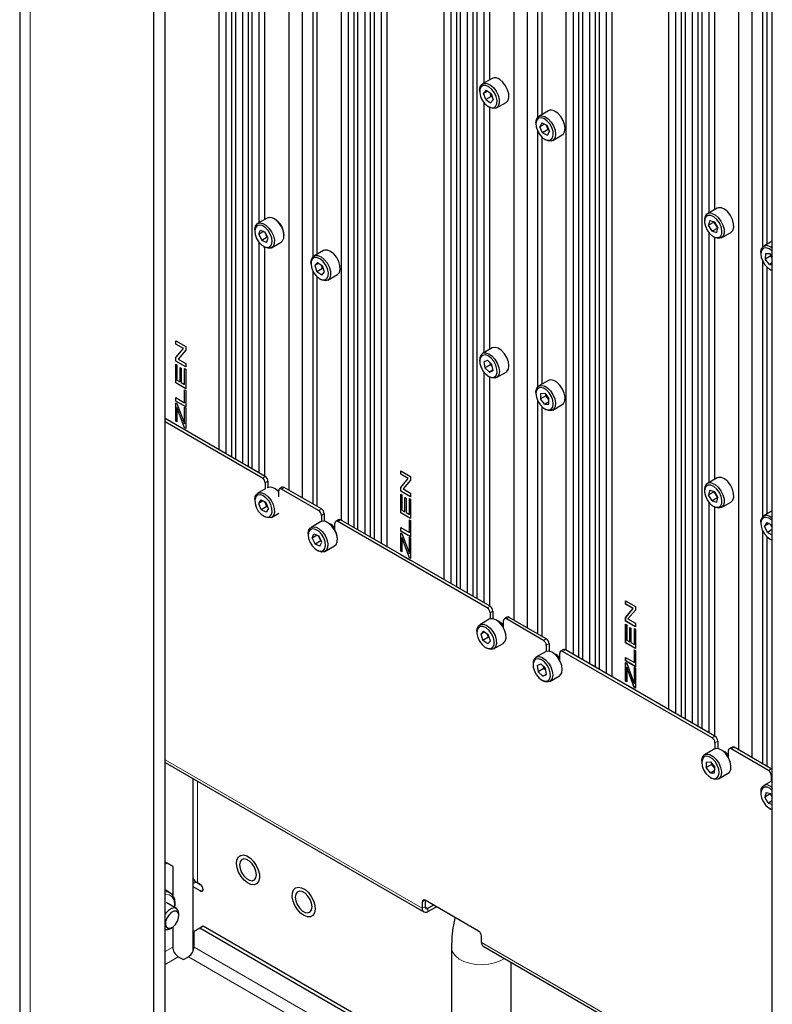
# Paper-space layout 'Blatt4' of a CAD drawing. Header units: millimetres. Extents: x 5 to 418, y 2 to 292.
# Tile 71 of 88: x 241 to 278, y 116 to 166. Entities that reach past the tile are written whole.
import ezdxf

# ---------------------------------------------------------------- set-up
doc = ezdxf.new("R2010")
doc.units = ezdxf.units.MM

psp = doc.layouts.new('Blatt4')

# ---------------------------------------------------------------- linework, layer by layer
at = {"color": 7, "linetype": 'Continuous', "lineweight": 25}
for p, q in [((240.62, 244.729), (240.62, 101.834)), ((247.37, 98.323), (247.37, 239.585)), ((247.935, 98.65), (247.935, 239.912)), ((250.636, 229.468), (250.636, 144.368)), ((250.991, 228.978), (250.991, 144.163)), ((251.273, 229.1), (251.273, 144)), ((251.471, 228.986), (251.471, 143.886)), ((251.825, 228.496), (251.825, 143.682)), ((252.108, 228.618), (252.108, 143.518)), ((252.305, 228.504), (252.305, 143.405)), ((254.83, 227.823), (254.83, 141.947)), ((254.158, 227.435), (254.158, 142.335)), ((256.788, 225.917), (256.788, 140.817)), ((257.142, 225.427), (257.142, 140.612)), ((257.425, 225.549), (257.425, 140.449)), ((257.622, 225.435), (257.622, 140.335)), ((257.976, 224.945), (257.976, 140.131)), ((258.259, 225.067), (258.259, 139.967)), ((258.456, 224.953), (258.456, 139.853)), ((258.811, 224.463), (258.811, 139.649)), ((259.093, 224.586), (259.093, 139.486)), ((261.95, 222.936), (261.95, 137.837)), ((262.304, 222.447), (262.304, 137.632)), ((262.587, 222.569), (262.587, 137.469)), ((262.785, 222.455), (262.785, 137.355)), ((263.139, 221.965), (263.139, 137.15)), ((263.422, 222.087), (263.422, 136.987)), ((263.619, 221.973), (263.619, 136.873)), ((266.143, 221.291), (266.143, 135.416)), ((278.482, 80.362), (278.482, 221.624)), ((265.472, 220.904), (265.472, 135.804)), ((268.101, 219.385), (268.101, 134.286)), ((268.456, 218.896), (268.456, 134.081)), ((268.738, 219.018), (268.738, 133.918)), ((268.936, 218.904), (268.936, 133.804)), ((269.29, 218.414), (269.29, 133.599)), ((269.573, 218.536), (269.573, 133.436)), ((269.77, 218.422), (269.77, 133.322)), ((270.124, 217.932), (270.124, 133.118)), ((270.407, 218.054), (270.407, 132.954)), ((273.264, 216.405), (273.264, 131.305)), ((273.618, 215.915), (273.618, 131.101)), ((273.901, 216.037), (273.901, 130.938)), ((274.098, 215.924), (274.098, 130.824)), ((274.452, 215.434), (274.452, 130.619)), ((276.785, 214.372), (276.785, 129.272)), ((277.457, 214.76), (277.457, 128.885)), ((263.973, 175.364), (263.973, 162.791)), ((264.256, 175.128), (264.256, 162.954)), ((266.674, 173.939), (266.674, 161.069)), ((266.886, 173.637), (266.886, 161.206)), ((274.735, 169.284), (274.735, 130.456)), ((274.933, 168.997), (274.933, 130.342)), ((275.287, 168.784), (275.287, 156.259)), ((275.57, 168.851), (275.57, 156.423)), ((252.659, 168.34), (252.659, 155.767)), ((252.942, 168.105), (252.942, 155.931)), ((277.987, 167.408), (277.987, 154.538)), ((255.36, 166.916), (255.36, 154.046)), ((278.199, 167.106), (278.199, 154.675)), ((255.572, 166.614), (255.572, 154.183)), ((264.386, 163.029), (263.905, 162.752)), ((263.76, 162.431), (263.76, 162.366)), ((264.091, 162.429), (263.954, 162.273)), ((264.153, 162.388), (263.954, 162.273)), ((264.091, 162.429), (264.336, 162.268)), ((264.062, 161.957), (263.954, 162.273)), ((264.345, 162.12), (264.062, 161.957)), ((264.062, 161.957), (264.306, 161.796)), ((264.345, 162.12), (264.283, 162.303)), ((264.306, 161.796), (264.443, 161.952)), ((264.336, 162.268), (264.443, 161.952)), ((264.345, 162.12), (264.377, 162.148)), ((264.398, 162.086), (264.345, 162.12)), ((263.973, 161.809), (263.973, 149.236)), ((264.199, 161.606), (264.255, 161.574)), ((264.256, 161.573), (264.256, 149.399)), ((264.605, 161.539), (265.086, 161.817)), ((267.215, 161.396), (266.734, 161.119)), ((266.589, 160.798), (266.589, 160.733)), ((266.674, 160.385), (266.674, 147.515)), ((266.889, 160.793), (266.783, 160.599)), ((267.014, 160.732), (266.783, 160.599)), ((266.921, 160.286), (266.783, 160.599)), ((266.889, 160.793), (267.133, 160.674)), ((267.204, 160.449), (266.921, 160.286)), ((267.204, 160.449), (267.097, 160.691)), ((267.133, 160.674), (267.271, 160.361)), ((267.166, 160.167), (267.271, 160.361)), ((267.204, 160.449), (267.223, 160.471)), ((267.24, 160.432), (267.204, 160.449)), ((266.886, 160.082), (266.886, 147.652)), ((266.921, 160.286), (267.166, 160.167)), ((267.027, 159.974), (267.084, 159.941)), ((267.434, 159.906), (267.915, 160.184)), ((275.7, 156.498), (275.219, 156.22)), ((253.072, 156.006), (252.592, 155.728)), ((275.074, 155.9), (275.074, 155.835)), ((275.338, 155.881), (275.276, 155.642)), ((275.559, 155.806), (275.276, 155.642)), ((275.451, 155.343), (275.276, 155.642)), ((275.338, 155.881), (275.574, 155.82)), ((275.734, 155.506), (275.451, 155.343)), ((275.559, 155.806), (275.564, 155.822)), ((275.559, 155.806), (275.582, 155.806)), ((275.734, 155.506), (275.559, 155.806)), ((275.574, 155.82), (275.749, 155.521)), ((275.687, 155.282), (275.749, 155.521)), ((275.734, 155.506), (275.745, 155.526)), ((275.744, 155.504), (275.734, 155.506)), ((252.447, 155.408), (252.447, 155.342)), ((252.643, 155.189), (252.733, 155.399)), ((252.894, 155.333), (252.643, 155.189)), ((252.643, 155.189), (252.794, 154.879)), ((252.733, 155.399), (252.976, 155.3)), ((253.077, 155.042), (252.794, 154.879)), ((253.077, 155.042), (252.945, 155.312)), ((253.127, 154.99), (252.976, 155.3)), ((253.037, 154.78), (253.127, 154.99)), ((253.077, 155.042), (253.092, 155.062)), ((253.108, 155.03), (253.077, 155.042)), ((275.287, 155.278), (275.287, 142.705)), ((275.451, 155.343), (275.687, 155.282)), ((275.512, 155.075), (275.569, 155.043)), ((275.57, 155.042), (275.57, 142.868)), ((275.919, 155.008), (276.4, 155.285)), ((252.659, 154.786), (252.659, 143.2)), ((253.037, 154.78), (252.794, 154.879)), ((252.885, 154.583), (252.942, 154.55)), ((252.942, 154.55), (252.942, 143.037)), ((253.292, 154.516), (253.772, 154.793)), ((278.482, 154.839), (278.048, 154.587)), ((255.901, 154.373), (255.42, 154.095)), ((277.902, 154.267), (277.902, 154.202)), ((278.132, 154.217), (278.126, 153.938)), ((278.408, 154.101), (278.126, 153.938)), ((278.334, 153.67), (278.126, 153.938)), ((278.132, 154.217), (278.348, 154.228)), ((278.348, 154.228), (278.482, 154.054)), ((278.408, 154.101), (278.409, 154.148)), ((278.408, 154.101), (278.44, 154.109)), ((278.482, 154.006), (278.408, 154.101)), ((255.275, 153.775), (255.275, 153.71)), ((255.469, 153.618), (255.607, 153.773)), ((255.667, 153.733), (255.469, 153.618)), ((255.469, 153.618), (255.576, 153.302)), ((255.859, 153.465), (255.576, 153.302)), ((255.607, 153.773), (255.851, 153.611)), ((255.859, 153.465), (255.798, 153.647)), ((255.958, 153.295), (255.851, 153.611)), ((255.859, 153.465), (255.891, 153.493)), ((255.912, 153.43), (255.859, 153.465)), ((277.987, 153.853), (277.987, 140.983)), ((278.199, 153.551), (278.199, 141.121)), ((278.482, 153.755), (278.334, 153.67)), ((278.334, 153.67), (278.482, 153.677)), ((278.341, 153.442), (278.397, 153.41)), ((255.36, 153.361), (255.36, 141.641)), ((255.572, 153.059), (255.572, 141.519)), ((255.82, 153.14), (255.576, 153.302)), ((255.713, 152.95), (255.77, 152.918)), ((255.82, 153.14), (255.958, 153.295)), ((256.12, 152.883), (256.601, 153.161)), ((248.476, 149.836), (248.971, 149.55)), ((248.476, 149.66), (248.476, 149.836)), ((248.478, 149.661), (248.476, 149.66)), ((248.855, 149.441), (248.476, 149.66)), ((248.478, 149.661), (248.478, 149.835)), ((248.857, 149.442), (248.478, 149.661)), ((248.971, 149.55), (248.971, 149.363)), ((264.386, 149.475), (263.905, 149.197)), ((264.403, 149.484), (264.386, 149.475)), ((248.476, 148.997), (248.855, 149.441)), ((248.478, 148.998), (248.476, 148.997)), ((248.476, 148.81), (248.476, 148.997)), ((248.478, 148.998), (248.857, 149.442)), ((248.478, 148.811), (248.478, 148.998)), ((248.971, 149.363), (248.592, 148.919)), ((248.857, 149.442), (248.855, 149.441)), ((248.478, 148.811), (248.476, 148.81)), ((248.971, 148.524), (248.476, 148.81)), ((248.476, 148.66), (248.534, 148.627)), ((248.476, 147.715), (248.476, 148.66)), ((248.971, 148.526), (248.478, 148.811)), ((248.478, 147.716), (248.478, 148.659)), ((248.534, 148.627), (248.534, 147.858)), ((248.592, 148.919), (248.971, 148.7)), ((248.686, 148.488), (248.743, 148.455)), ((248.686, 147.77), (248.686, 148.488)), ((248.687, 147.771), (248.687, 148.487)), ((248.971, 148.7), (248.971, 148.524)), ((263.76, 148.877), (263.76, 148.811)), ((263.965, 148.779), (264.147, 148.865)), ((263.965, 148.779), (264.018, 148.473)), ((264.3, 148.636), (264.018, 148.473)), ((264.147, 148.865), (264.38, 148.644)), ((264.3, 148.636), (264.283, 148.735)), ((264.3, 148.636), (264.357, 148.665)), ((264.397, 148.544), (264.3, 148.636)), ((264.432, 148.337), (264.38, 148.644)), ((248.743, 148.455), (248.743, 147.737)), ((248.914, 147.638), (248.914, 148.437)), ((248.914, 148.437), (248.971, 148.404)), ((248.916, 147.639), (248.916, 148.436)), ((248.971, 148.404), (248.971, 147.429)), ((263.973, 148.254), (263.973, 136.669)), ((264.251, 148.252), (264.018, 148.473)), ((264.199, 148.052), (264.255, 148.019)), ((264.429, 148.355), (264.251, 148.252)), ((264.251, 148.252), (264.432, 148.337)), ((264.256, 148.019), (264.256, 136.506)), ((264.605, 147.985), (265.086, 148.262)), ((248.478, 147.716), (248.476, 147.715)), ((248.971, 147.429), (248.476, 147.715)), ((248.971, 147.431), (248.478, 147.716)), ((248.534, 147.858), (248.686, 147.77)), ((248.687, 147.771), (248.686, 147.77)), ((248.743, 147.737), (248.914, 147.638)), ((248.916, 147.639), (248.914, 147.638)), ((267.215, 147.842), (266.734, 147.564)), ((267.329, 147.874), (267.215, 147.842)), ((248.914, 146.726), (248.914, 147.371)), ((248.914, 147.371), (248.971, 147.338)), ((248.916, 146.727), (248.916, 147.37)), ((248.971, 147.338), (248.971, 146.518)), ((266.589, 147.244), (266.589, 147.178)), ((266.818, 147.194), (266.812, 146.915)), ((267.095, 147.078), (266.812, 146.915)), ((266.818, 147.194), (267.034, 147.204)), ((267.034, 147.204), (267.243, 146.936)), ((267.095, 147.078), (267.096, 147.125)), ((267.095, 147.078), (267.126, 147.086)), ((267.241, 146.889), (267.095, 147.078)), ((248.476, 146.979), (248.914, 146.726)), ((248.476, 146.803), (248.476, 146.979)), ((248.478, 146.804), (248.476, 146.803)), ((248.971, 146.518), (248.476, 146.803)), ((248.476, 146.72), (248.534, 146.687)), ((248.476, 145.796), (248.476, 146.72)), ((248.478, 146.804), (248.478, 146.978)), ((248.971, 146.519), (248.478, 146.804)), ((248.478, 145.797), (248.478, 146.719)), ((248.534, 146.687), (248.877, 145.761)), ((248.916, 146.727), (248.914, 146.726)), ((266.674, 146.83), (266.674, 135.11)), ((267.021, 146.646), (266.812, 146.915)), ((266.886, 146.528), (266.886, 134.987)), ((267.239, 146.772), (267.021, 146.646)), ((267.021, 146.646), (267.236, 146.657)), ((267.236, 146.657), (267.243, 146.936)), ((267.434, 146.352), (267.915, 146.629)), ((248.534, 146.486), (248.534, 145.764)), ((248.535, 146.486), (248.534, 146.486)), ((248.912, 145.464), (248.597, 146.315)), ((248.913, 145.465), (248.598, 146.316)), ((248.914, 145.659), (248.914, 146.496)), ((248.914, 146.496), (248.971, 146.463)), ((248.916, 145.66), (248.916, 146.496)), ((248.971, 146.463), (248.971, 145.43)), ((267.027, 146.419), (267.084, 146.386)), ((252.97, 143.021), (247.935, 145.927)), ((252.828, 142.939), (247.935, 145.764)), ((248.478, 145.797), (248.476, 145.796)), ((248.534, 145.764), (248.476, 145.796)), ((248.476, 145.615), (248.476, 145.632)), ((248.476, 145.632), (248.971, 145.347)), ((248.534, 145.765), (248.478, 145.797)), ((248.478, 145.614), (248.478, 145.632)), ((248.877, 145.761), (248.914, 145.659)), ((248.916, 145.66), (248.914, 145.659)), ((248.913, 145.465), (248.912, 145.464)), ((248.971, 145.43), (248.912, 145.464)), ((248.971, 145.432), (248.913, 145.465)), ((248.971, 145.347), (248.971, 145.329)), ((259.79, 143.304), (260.285, 143.019)), ((259.79, 143.129), (259.79, 143.304)), ((260.169, 142.91), (259.79, 143.129)), ((259.792, 143.129), (259.79, 143.129)), ((259.792, 143.129), (259.792, 143.304)), ((260.171, 142.911), (259.792, 143.129)), ((252.97, 142.694), (252.97, 142.392)), ((253.111, 142.776), (253.111, 142.469)), ((259.79, 142.466), (260.169, 142.91)), ((259.792, 142.466), (260.171, 142.911)), ((260.285, 142.832), (259.906, 142.387)), ((260.171, 142.911), (260.169, 142.91)), ((260.285, 143.019), (260.285, 142.832)), ((275.7, 142.943), (275.219, 142.666)), ((252.959, 142.386), (252.592, 142.174)), ((253.649, 142), (253.649, 142.302)), ((253.832, 142.476), (253.69, 142.394)), ((255.657, 141.306), (253.79, 142.384)), ((255.798, 141.388), (253.932, 142.466)), ((259.79, 142.278), (259.79, 142.466)), ((259.792, 142.466), (259.79, 142.466)), ((259.792, 142.279), (259.79, 142.278)), ((260.285, 141.993), (259.79, 142.278)), ((259.79, 142.129), (259.847, 142.096)), ((259.79, 141.184), (259.79, 142.129)), ((259.792, 142.279), (259.792, 142.466)), ((260.285, 141.994), (259.792, 142.279)), ((259.792, 141.184), (259.792, 142.128)), ((259.847, 142.096), (259.847, 141.327)), ((259.906, 142.387), (260.285, 142.169)), ((260.285, 142.169), (260.285, 141.993)), ((275.074, 142.345), (275.074, 142.28)), ((275.338, 142.326), (275.276, 142.088)), ((275.559, 142.251), (275.276, 142.088)), ((275.451, 141.788), (275.276, 142.088)), ((275.338, 142.326), (275.574, 142.265)), ((275.559, 142.251), (275.564, 142.268)), ((275.559, 142.251), (275.582, 142.252)), ((275.734, 141.952), (275.559, 142.251)), ((275.574, 142.265), (275.749, 141.966)), ((252.447, 141.853), (252.447, 141.788)), ((252.75, 141.849), (252.641, 141.659)), ((252.866, 141.79), (252.641, 141.659)), ((252.641, 141.659), (252.775, 141.345)), ((252.75, 141.849), (252.995, 141.724)), ((253.058, 141.509), (252.957, 141.743)), ((253.13, 141.41), (252.995, 141.724)), ((260, 141.957), (260.057, 141.924)), ((260, 141.239), (260, 141.957)), ((260.001, 141.239), (260.001, 141.956)), ((260.057, 141.924), (260.057, 141.206)), ((260.228, 141.107), (260.228, 141.906)), ((260.228, 141.906), (260.285, 141.873)), ((260.229, 141.108), (260.229, 141.905)), ((260.285, 141.873), (260.285, 140.898)), ((275.287, 141.723), (275.287, 130.138)), ((275.734, 141.952), (275.451, 141.788)), ((275.451, 141.788), (275.687, 141.728)), ((275.687, 141.728), (275.749, 141.966)), ((275.734, 141.952), (275.745, 141.971)), ((275.744, 141.949), (275.734, 141.952)), ((275.919, 141.453), (276.4, 141.731)), ((253.058, 141.509), (252.775, 141.345)), ((253.02, 141.221), (252.775, 141.345)), ((253.13, 141.41), (253.02, 141.221)), ((253.078, 141.531), (253.058, 141.509)), ((253.096, 141.489), (253.058, 141.509)), ((253.292, 140.961), (253.659, 141.173)), ((255.798, 141.061), (255.798, 140.755)), ((255.94, 141.143), (255.94, 140.765)), ((260.285, 140.898), (259.79, 141.184)), ((259.792, 141.184), (259.79, 141.184)), ((260.285, 140.9), (259.792, 141.184)), ((259.847, 141.327), (260, 141.239)), ((260.001, 141.239), (260, 141.239)), ((260.057, 141.206), (260.228, 141.107)), ((260.229, 141.108), (260.228, 141.107)), ((275.512, 141.521), (275.569, 141.488)), ((275.57, 141.488), (275.57, 129.974)), ((278.482, 141.284), (278.048, 141.033)), ((252.885, 141.029), (252.942, 140.996)), ((255.759, 140.737), (255.279, 140.459)), ((256.477, 140.321), (256.477, 140.67)), ((256.66, 140.843), (256.519, 140.761)), ((264.142, 136.408), (256.619, 140.751)), ((264.284, 136.49), (256.76, 140.833)), ((260.228, 140.195), (260.228, 140.84)), ((260.228, 140.84), (260.285, 140.807)), ((260.229, 140.196), (260.229, 140.839)), ((260.285, 140.807), (260.285, 139.986)), ((277.902, 140.712), (277.902, 140.647)), ((278.203, 140.707), (278.097, 140.513)), ((278.327, 140.646), (278.097, 140.513)), ((278.203, 140.707), (278.447, 140.588)), ((278.36, 141.018), (278.482, 140.941)), ((278.482, 140.444), (278.411, 140.606)), ((278.447, 140.588), (278.482, 140.507)), ((255.134, 140.139), (255.134, 140.073)), ((255.33, 139.92), (255.42, 140.13)), ((255.42, 140.13), (255.663, 140.031)), ((259.79, 140.448), (260.228, 140.195)), ((259.79, 140.272), (259.79, 140.448)), ((259.792, 140.273), (259.79, 140.272)), ((260.285, 139.986), (259.79, 140.272)), ((259.79, 140.189), (259.847, 140.156)), ((259.79, 139.265), (259.79, 140.189)), ((259.792, 140.273), (259.792, 140.447)), ((260.285, 139.988), (259.792, 140.273)), ((259.792, 139.266), (259.792, 140.188)), ((259.847, 140.156), (260.19, 139.23)), ((260.229, 140.196), (260.228, 140.195)), ((277.987, 140.299), (277.987, 128.579)), ((278.235, 140.2), (278.097, 140.513)), ((278.482, 140.343), (278.235, 140.2)), ((278.235, 140.2), (278.479, 140.081)), ((278.479, 140.081), (278.482, 140.086)), ((255.581, 140.064), (255.33, 139.92)), ((255.33, 139.92), (255.481, 139.61)), ((255.764, 139.773), (255.481, 139.61)), ((255.724, 139.511), (255.481, 139.61)), ((255.764, 139.773), (255.632, 140.043)), ((255.814, 139.721), (255.663, 140.031)), ((255.724, 139.511), (255.814, 139.721)), ((255.764, 139.773), (255.779, 139.793)), ((255.795, 139.761), (255.764, 139.773)), ((259.849, 139.955), (259.847, 139.954)), ((259.847, 139.954), (259.847, 139.232)), ((260.226, 138.933), (259.91, 139.784)), ((260.227, 138.934), (259.912, 139.785)), ((260.228, 139.128), (260.228, 139.965)), ((260.228, 139.965), (260.285, 139.932)), ((260.229, 139.129), (260.229, 139.964)), ((260.285, 139.932), (260.285, 138.899)), ((278.199, 139.996), (278.199, 128.456)), ((278.341, 139.888), (278.397, 139.855)), ((278.482, 139.815), (278.397, 139.855)), ((255.572, 139.314), (255.629, 139.281)), ((255.979, 139.247), (256.459, 139.524)), ((259.792, 139.266), (259.79, 139.265)), ((259.847, 139.232), (259.79, 139.265)), ((259.79, 139.084), (259.79, 139.101)), ((259.79, 139.101), (260.285, 138.815)), ((259.847, 139.234), (259.792, 139.266)), ((259.792, 139.083), (259.792, 139.1)), ((260.19, 139.23), (260.228, 139.128)), ((260.229, 139.129), (260.228, 139.128)), ((260.227, 138.934), (260.226, 138.933)), ((260.285, 138.899), (260.226, 138.933)), ((260.285, 138.901), (260.227, 138.934)), ((260.285, 138.815), (260.285, 138.798)), ((271.104, 136.773), (271.599, 136.487)), ((271.104, 136.597), (271.104, 136.773)), ((271.105, 136.598), (271.105, 136.772)), ((264.284, 136.163), (264.284, 135.856)), ((264.425, 136.245), (264.425, 135.867)), ((271.105, 136.598), (271.104, 136.597)), ((271.483, 136.378), (271.104, 136.597)), ((271.104, 135.934), (271.483, 136.378)), ((271.484, 136.379), (271.105, 136.598)), ((271.105, 135.935), (271.484, 136.379)), ((271.599, 136.3), (271.22, 135.856)), ((271.484, 136.379), (271.483, 136.378)), ((271.599, 136.487), (271.599, 136.3)), ((264.245, 135.838), (263.764, 135.561)), ((264.962, 135.422), (264.962, 135.771)), ((265.145, 135.944), (265.004, 135.863)), ((266.971, 134.775), (265.104, 135.853)), ((267.112, 134.857), (265.245, 135.934)), ((271.105, 135.935), (271.104, 135.934)), ((271.104, 135.747), (271.104, 135.934)), ((271.105, 135.748), (271.104, 135.747)), ((271.599, 135.461), (271.104, 135.747)), ((271.105, 135.748), (271.105, 135.935)), ((271.599, 135.463), (271.105, 135.748)), ((271.22, 135.856), (271.599, 135.637)), ((271.599, 135.637), (271.599, 135.461)), ((263.619, 135.24), (263.619, 135.175)), ((263.813, 135.084), (263.951, 135.238)), ((264.011, 135.198), (263.813, 135.084)), ((263.951, 135.238), (264.195, 135.076)), ((271.104, 135.598), (271.161, 135.565)), ((271.104, 134.652), (271.104, 135.598)), ((271.105, 134.653), (271.105, 135.597)), ((271.161, 135.565), (271.161, 134.795)), ((271.313, 135.426), (271.37, 135.393)), ((271.313, 134.707), (271.313, 135.426)), ((271.315, 134.708), (271.315, 135.425)), ((271.37, 135.393), (271.37, 134.674)), ((271.542, 134.576), (271.542, 135.374)), ((271.542, 135.374), (271.599, 135.341)), ((271.543, 134.576), (271.543, 135.373)), ((271.599, 135.341), (271.599, 134.367)), ((263.813, 135.084), (263.92, 134.767)), ((264.203, 134.931), (263.92, 134.767)), ((264.164, 134.606), (263.92, 134.767)), ((264.203, 134.931), (264.141, 135.112)), ((264.164, 134.606), (264.302, 134.76)), ((264.302, 134.76), (264.195, 135.076)), ((264.203, 134.931), (264.235, 134.958)), ((264.256, 134.895), (264.203, 134.931)), ((264.464, 134.348), (264.945, 134.626)), ((271.105, 134.653), (271.104, 134.652)), ((271.599, 134.367), (271.104, 134.652)), ((271.599, 134.368), (271.105, 134.653)), ((271.161, 134.795), (271.313, 134.707)), ((271.315, 134.708), (271.313, 134.707)), ((271.37, 134.674), (271.542, 134.576)), ((264.057, 134.416), (264.114, 134.383)), ((267.073, 134.206), (266.592, 133.928)), ((267.09, 134.214), (267.073, 134.206)), ((267.112, 134.53), (267.112, 134.223)), ((267.253, 134.612), (267.253, 134.234)), ((267.791, 133.79), (267.791, 134.138)), ((267.974, 134.311), (267.832, 134.23)), ((275.456, 129.877), (267.932, 134.22)), ((275.597, 129.958), (268.074, 134.302)), ((271.543, 134.576), (271.542, 134.576)), ((271.542, 133.664), (271.542, 134.309)), ((271.542, 134.309), (271.599, 134.276)), ((271.543, 133.665), (271.543, 134.308)), ((271.599, 134.276), (271.599, 133.455)), ((271.104, 133.917), (271.542, 133.664)), ((271.104, 133.741), (271.104, 133.917)), ((271.105, 133.742), (271.104, 133.741)), ((271.599, 133.455), (271.104, 133.741)), ((271.104, 133.657), (271.161, 133.624)), ((271.104, 132.734), (271.104, 133.657)), ((271.105, 133.742), (271.105, 133.916)), ((271.599, 133.457), (271.105, 133.742)), ((271.105, 132.735), (271.105, 133.656)), ((271.543, 133.665), (271.542, 133.664)), ((266.447, 133.607), (266.447, 133.542)), ((266.652, 133.51), (266.834, 133.596)), ((266.652, 133.51), (266.705, 133.203)), ((266.987, 133.367), (266.705, 133.203)), ((266.938, 132.983), (266.705, 133.203)), ((266.834, 133.596), (267.067, 133.375)), ((266.987, 133.367), (266.97, 133.466)), ((266.987, 133.367), (267.044, 133.396)), ((267.084, 133.275), (266.987, 133.367)), ((267.119, 133.068), (267.067, 133.375)), ((271.161, 133.624), (271.504, 132.699)), ((271.162, 133.424), (271.161, 133.423)), ((271.161, 133.423), (271.161, 132.701)), ((271.539, 132.402), (271.224, 133.253)), ((271.541, 132.403), (271.225, 133.254)), ((271.542, 132.597), (271.542, 133.434)), ((271.542, 133.434), (271.599, 133.401)), ((271.543, 132.598), (271.543, 133.433)), ((271.599, 133.401), (271.599, 132.368)), ((266.886, 132.783), (266.942, 132.75)), ((267.116, 133.086), (266.938, 132.983)), ((266.938, 132.983), (267.119, 133.068)), ((267.292, 132.715), (267.773, 132.993)), ((271.105, 132.735), (271.104, 132.734)), ((271.161, 132.701), (271.104, 132.734)), ((271.161, 132.703), (271.105, 132.735)), ((271.504, 132.699), (271.542, 132.597)), ((271.104, 132.552), (271.104, 132.57)), ((271.104, 132.57), (271.599, 132.284)), ((271.105, 132.551), (271.105, 132.569)), ((271.541, 132.403), (271.539, 132.402)), ((271.599, 132.368), (271.539, 132.402)), ((271.599, 132.369), (271.541, 132.403)), ((271.543, 132.598), (271.542, 132.597)), ((271.599, 132.284), (271.599, 132.267)), ((275.739, 129.713), (275.739, 129.336)), ((275.558, 129.307), (275.078, 129.03)), ((275.673, 129.34), (275.558, 129.307)), ((275.597, 129.632), (275.597, 129.325)), ((276.276, 128.891), (276.276, 129.24)), ((276.459, 129.413), (276.318, 129.331)), ((278.284, 128.244), (276.418, 129.321)), ((278.426, 128.325), (276.559, 129.403)), ((274.933, 128.709), (274.933, 128.644)), ((247.935, 128.645), (260.958, 121.127)), ((275.162, 128.659), (275.156, 128.38)), ((275.439, 128.543), (275.156, 128.38)), ((275.364, 128.112), (275.156, 128.38)), ((275.162, 128.659), (275.378, 128.67)), ((275.583, 128.238), (275.364, 128.112)), ((275.378, 128.67), (275.586, 128.401)), ((275.439, 128.543), (275.44, 128.59)), ((275.439, 128.543), (275.47, 128.551)), ((275.585, 128.355), (275.439, 128.543)), ((275.58, 128.122), (275.586, 128.401)), ((249.35, 119.168), (249.35, 127.828)), ((275.364, 128.112), (275.58, 128.122)), ((275.371, 127.884), (275.428, 127.852)), ((275.778, 127.817), (276.258, 128.095)), ((278.426, 127.999), (278.426, 127.696)), ((278.415, 127.691), (278.048, 127.478)), ((277.902, 127.158), (277.902, 127.093)), ((278.166, 127.139), (278.105, 126.9)), ((278.388, 127.064), (278.105, 126.9)), ((278.279, 126.601), (278.105, 126.9)), ((278.166, 127.139), (278.402, 127.078)), ((278.482, 126.718), (278.279, 126.601)), ((278.388, 127.064), (278.392, 127.08)), ((278.388, 127.064), (278.41, 127.064)), ((278.482, 126.901), (278.388, 127.064)), ((278.402, 127.078), (278.482, 126.941)), ((278.279, 126.601), (278.482, 126.549)), ((278.341, 126.333), (278.397, 126.301)), ((248.034, 123.578), (247.935, 123.635)), ((248.034, 123.578), (247.935, 123.521)), ((248.317, 123.414), (248.034, 123.578)), ((248.317, 123.414), (248.317, 121.956)), ((249.491, 122.63), (249.35, 122.549)), ((249.703, 122.181), (249.35, 122.385)), ((249.707, 122.506), (249.491, 122.63)), ((249.562, 122.59), (249.703, 122.508)), ((248.18, 122.09), (247.935, 122.231)), ((248.502, 121.306), (247.992, 121.601)), ((260.875, 121.636), (260.875, 121.31)), ((263.704, 120.167), (261.017, 121.718)), ((261.017, 121.718), (261.017, 121.391)), ((261.158, 121.31), (261.441, 121.473)), ((261.158, 121.146), (261.583, 121.391)), ((248.626, 120.931), (248.626, 121.031)), ((248.202, 120.297), (248.289, 120.347)), ((248.317, 120.364), (248.317, 119.364)), ((249.675, 120.312), (249.392, 120.148)), ((249.845, 120.41), (249.675, 120.312)), ((262.345, 112.997), (249.675, 120.312)), ((262.345, 113.193), (249.845, 120.41)), ((249.392, 119.364), (249.392, 120.148)), ((263.845, 119.595), (263.845, 119.922)), ((262.345, 119.34), (262.345, 106.879)), ((263.928, 119.412), (278.482, 111.01)), ((248.6, 118.874), (248.855, 118.728)), ((248.855, 118.728), (249.109, 118.874)), ((265.345, 106.879), (265.345, 118.594))]:
    psp.add_line(p, q, dxfattribs=at)
at = {"color": 7, "linetype": 'Continuous', "lineweight": 18}
for p, q in [((241.147, 101.099), (241.147, 243.994)), ((248.598, 146.316), (248.597, 146.315)), ((252.828, 142.939), (252.97, 143.021)), ((253.111, 142.776), (252.97, 142.694)), ((253.932, 142.466), (253.79, 142.384)), ((255.657, 141.306), (255.798, 141.388)), ((255.94, 141.143), (255.798, 141.061)), ((256.76, 140.833), (256.619, 140.751)), ((259.912, 139.785), (259.91, 139.784)), ((264.142, 136.408), (264.284, 136.49)), ((264.425, 136.245), (264.284, 136.163)), ((265.245, 135.934), (265.104, 135.853)), ((266.971, 134.775), (267.112, 134.857)), ((267.253, 134.612), (267.112, 134.53)), ((268.074, 134.302), (267.932, 134.22)), ((271.225, 133.254), (271.224, 133.253)), ((275.456, 129.877), (275.597, 129.958)), ((275.739, 129.713), (275.597, 129.632)), ((276.559, 129.403), (276.418, 129.321)), ((247.935, 128.78), (260.875, 121.31)), ((278.284, 128.244), (278.426, 128.325)), ((249.562, 127.706), (249.562, 122.59)), ((278.482, 128.032), (278.426, 127.999)), ((249.703, 122.181), (249.845, 122.263)), ((261.017, 121.718), (260.875, 121.636)), ((261.017, 121.391), (260.875, 121.31)), ((261.158, 121.31), (261.017, 121.391)), ((261.158, 121.146), (261.158, 121.31)), ((248.317, 119.364), (247.935, 119.144)), ((262.345, 111.887), (249.392, 119.364)), ((263.845, 119.595), (278.482, 111.145)), ((247.935, 118.491), (248.6, 118.874)), ((249.109, 118.874), (262.345, 111.233))]:
    psp.add_line(p, q, dxfattribs=at)
at = {"color": 7, "linetype": 'Continuous', "lineweight": 25, "flags": 128}
for points in [[(265.086, 161.817), (265.175, 161.905), (265.225, 162.054), (265.223, 162.243), (265.168, 162.452), (265.066, 162.658), (264.929, 162.838), (264.77, 162.973)], [(263.76, 162.431), (263.785, 162.595), (263.861, 162.718), (263.979, 162.779), (264.127, 162.771), (264.29, 162.696)], [(264.229, 162.6), (264.078, 162.669), (263.941, 162.671), (263.835, 162.605), (263.773, 162.48), (263.763, 162.311), (263.805, 162.118), (263.894, 161.924), (264.021, 161.753), (264.168, 161.625), (264.32, 161.556), (264.457, 161.554), (264.562, 161.62), (264.624, 161.745), (264.635, 161.914), (264.593, 162.108), (264.503, 162.301), (264.377, 162.473), (264.229, 162.6)], [(264.29, 162.696), (264.448, 162.561), (264.586, 162.38), (264.687, 162.175), (264.742, 161.966), (264.745, 161.776), (264.694, 161.627), (264.595, 161.534), (264.46, 161.507), (264.303, 161.549), (264.255, 161.574)], [(267.915, 160.184), (267.953, 160.212), (268.032, 160.332), (268.06, 160.501), (268.034, 160.702), (267.957, 160.912), (267.838, 161.109), (267.689, 161.272), (267.527, 161.382)], [(266.589, 160.798), (266.596, 160.891), (266.65, 161.038), (266.751, 161.128), (266.888, 161.151), (267.046, 161.104)], [(266.994, 161.004), (266.846, 161.045), (266.72, 161.019), (266.632, 160.927), (266.591, 160.781), (266.603, 160.599), (266.665, 160.403), (266.772, 160.216), (266.909, 160.06), (267.061, 159.956), (267.208, 159.914), (267.334, 159.941), (267.423, 160.033), (267.464, 160.179), (267.452, 160.361), (267.389, 160.557), (267.282, 160.744), (267.145, 160.899), (266.994, 161.004)], [(267.046, 161.104), (267.208, 160.994), (267.357, 160.831), (267.476, 160.634), (267.553, 160.424), (267.579, 160.223), (267.551, 160.054), (267.473, 159.934), (267.352, 159.877), (267.202, 159.889), (267.084, 159.941)], [(275.918, 156.519), (275.77, 156.525), (275.7, 156.498)], [(276.4, 155.285), (276.49, 155.377), (276.54, 155.527), (276.536, 155.717), (276.48, 155.926), (276.377, 156.132), (276.239, 156.311), (276.08, 156.445), (275.918, 156.519)], [(253.772, 154.793), (253.846, 154.859), (253.906, 154.999), (253.914, 155.182), (253.869, 155.389), (253.775, 155.597), (253.643, 155.784), (253.487, 155.929), (253.324, 156.016), (253.172, 156.037), (253.072, 156.006)], [(275.396, 156.137), (275.258, 156.141), (275.151, 156.077), (275.088, 155.953), (275.076, 155.785), (275.117, 155.592), (275.205, 155.398), (275.33, 155.226), (275.478, 155.097), (275.629, 155.026), (275.767, 155.022), (275.874, 155.086), (275.937, 155.209), (275.949, 155.378), (275.908, 155.571), (275.82, 155.765), (275.694, 155.937), (275.547, 156.066), (275.396, 156.137)], [(275.437, 156.241), (275.599, 156.167), (275.758, 156.033), (275.896, 155.854), (275.999, 155.649), (276.055, 155.44), (276.059, 155.25), (276.009, 155.099), (275.912, 155.004), (275.778, 154.975), (275.621, 155.016), (275.569, 155.043)], [(252.478, 155.512), (252.447, 155.358), (252.469, 155.171), (252.541, 154.974), (252.655, 154.792), (252.796, 154.645), (252.948, 154.552), (253.093, 154.524), (253.212, 154.564), (253.292, 154.667), (253.323, 154.821), (253.301, 155.008), (253.229, 155.204), (253.116, 155.387), (252.974, 155.534), (252.822, 155.627), (252.677, 155.655), (252.558, 155.615), (252.478, 155.512)], [(252.447, 155.408), (252.447, 155.435), (252.482, 155.599)], [(252.482, 155.599), (252.566, 155.711), (252.691, 155.76), (252.844, 155.739), (253.006, 155.651), (253.162, 155.506), (253.294, 155.32), (253.388, 155.112), (253.433, 154.905), (253.425, 154.722), (253.365, 154.582), (253.259, 154.5), (253.118, 154.486), (252.959, 154.541), (252.942, 154.55)], [(277.902, 154.267), (277.904, 154.313), (277.944, 154.472), (278.033, 154.578), (278.162, 154.62)], [(278.132, 154.514), (278.013, 154.474), (277.933, 154.37), (277.903, 154.215), (277.925, 154.028), (277.998, 153.832), (278.112, 153.65), (278.253, 153.503), (278.405, 153.411), (278.482, 153.388)], [(255.275, 153.775), (255.292, 153.915), (255.361, 154.047)], [(255.351, 153.95), (255.288, 153.826), (255.277, 153.657), (255.319, 153.464), (255.408, 153.27), (255.534, 153.098), (255.682, 152.97), (255.833, 152.9), (255.97, 152.898), (256.076, 152.963), (256.139, 153.087), (256.15, 153.256), (256.108, 153.449), (256.019, 153.643), (255.893, 153.815), (255.745, 153.943), (255.594, 154.013), (255.457, 154.015), (255.351, 153.95)], [(255.361, 154.047), (255.473, 154.118), (255.618, 154.121), (255.779, 154.056), (255.939, 153.929), (256.081, 153.754), (256.189, 153.551), (256.252, 153.341), (256.263, 153.148), (256.22, 152.991), (256.128, 152.888), (255.998, 152.85), (255.843, 152.882), (255.77, 152.918)], [(256.601, 153.161), (256.609, 153.166), (256.701, 153.268), (256.743, 153.425), (256.733, 153.619), (256.67, 153.829), (256.562, 154.032), (256.42, 154.206), (256.26, 154.333), (256.099, 154.399), (255.954, 154.395), (255.901, 154.373)], [(278.482, 153.369), (278.398, 153.41), (278.397, 153.41)], [(265.086, 148.262), (265.125, 148.29), (265.203, 148.41), (265.231, 148.579), (265.205, 148.78), (265.129, 148.99), (265.01, 149.187), (264.861, 149.35), (264.698, 149.46), (264.54, 149.506), (264.403, 149.484)], [(263.904, 149.103), (263.811, 149.018), (263.764, 148.877), (263.77, 148.698), (263.828, 148.502), (263.93, 148.313), (264.065, 148.153), (264.216, 148.042), (264.365, 147.994), (264.494, 148.013), (264.587, 148.099), (264.633, 148.239), (264.627, 148.418), (264.569, 148.614), (264.467, 148.804), (264.332, 148.963), (264.181, 149.074), (264.033, 149.123), (263.904, 149.103)], [(263.922, 149.206), (264.059, 149.229), (264.218, 149.182), (264.38, 149.072), (264.529, 148.909), (264.648, 148.712), (264.725, 148.502), (264.75, 148.301), (264.722, 148.132), (264.644, 148.012), (264.523, 147.956), (264.374, 147.967), (264.255, 148.019)], [(266.589, 147.244), (266.59, 147.29), (266.63, 147.449), (266.719, 147.555), (266.848, 147.597)], [(266.818, 147.491), (266.699, 147.45), (266.619, 147.347), (266.589, 147.192), (266.611, 147.005), (266.684, 146.809), (266.798, 146.626), (266.939, 146.48), (267.092, 146.387), (267.236, 146.36), (267.355, 146.4), (267.435, 146.504), (267.465, 146.659), (267.443, 146.845), (267.371, 147.042), (267.257, 147.224), (267.115, 147.371), (266.963, 147.463), (266.818, 147.491)], [(266.848, 147.597), (267.002, 147.569), (267.165, 147.475), (267.319, 147.325), (267.448, 147.135), (267.537, 146.926), (267.577, 146.721), (267.564, 146.541), (267.498, 146.406), (267.388, 146.331), (267.245, 146.325), (267.084, 146.386), (267.084, 146.386)], [(267.915, 146.629), (267.979, 146.684), (268.044, 146.818), (268.058, 146.998), (268.018, 147.204), (267.929, 147.413), (267.8, 147.602), (267.646, 147.752), (267.483, 147.846), (267.329, 147.874)], [(248.597, 146.315), (248.561, 146.411), (248.534, 146.486)], [(248.598, 146.316), (248.563, 146.412), (248.535, 146.486)], [(275.396, 142.582), (275.258, 142.586), (275.151, 142.522), (275.088, 142.399), (275.076, 142.23), (275.117, 142.038), (275.205, 141.843), (275.33, 141.671), (275.478, 141.542), (275.629, 141.471), (275.767, 141.468), (275.874, 141.531), (275.937, 141.655), (275.949, 141.823), (275.908, 142.016), (275.82, 142.21), (275.694, 142.382), (275.547, 142.512), (275.396, 142.582)], [(275.437, 142.687), (275.599, 142.613), (275.758, 142.479), (275.896, 142.3), (275.999, 142.094), (276.055, 141.885), (276.059, 141.695), (276.009, 141.544), (275.912, 141.449), (275.778, 141.421), (275.621, 141.461), (275.569, 141.488)], [(275.918, 142.964), (275.77, 142.97), (275.7, 142.943)], [(276.4, 141.731), (276.49, 141.822), (276.54, 141.973), (276.536, 142.163), (276.48, 142.372), (276.377, 142.577), (276.239, 142.756), (276.08, 142.89), (275.918, 142.964)], [(252.447, 141.853), (252.469, 142.009), (252.542, 142.135), (252.658, 142.2), (252.805, 142.196), (252.967, 142.124), (253.126, 141.991), (253.265, 141.813), (253.369, 141.608), (253.427, 141.399), (253.432, 141.208), (253.384, 141.056), (253.384, 141.056)], [(253.277, 141.082), (253.321, 141.225), (253.312, 141.406), (253.251, 141.602), (253.147, 141.79), (253.01, 141.948), (252.859, 142.055), (252.711, 142.1), (252.584, 142.077), (252.493, 141.988), (252.45, 141.845), (252.459, 141.664), (252.519, 141.468), (252.624, 141.279), (252.76, 141.122), (252.911, 141.014), (253.059, 140.97), (253.186, 140.993), (253.277, 141.082)], [(253.384, 141.056), (253.288, 140.959), (253.155, 140.929), (252.998, 140.967), (252.942, 140.996)], [(277.902, 140.712), (277.91, 140.806), (277.964, 140.952), (278.064, 141.042), (278.201, 141.065), (278.36, 141.018)], [(256.459, 139.524), (256.533, 139.59), (256.593, 139.73), (256.601, 139.913), (256.556, 140.12), (256.462, 140.328), (256.33, 140.515), (256.174, 140.66), (256.011, 140.747), (255.859, 140.768), (255.759, 140.737)], [(278.307, 140.918), (278.16, 140.96), (278.034, 140.933), (277.946, 140.841), (277.905, 140.695), (277.916, 140.513), (277.979, 140.317), (278.086, 140.13), (278.223, 139.974), (278.375, 139.87), (278.482, 139.833)], [(278.482, 140.792), (278.459, 140.814), (278.307, 140.918)], [(255.165, 140.243), (255.134, 140.089), (255.156, 139.902), (255.228, 139.705), (255.342, 139.523), (255.483, 139.376), (255.635, 139.283), (255.78, 139.255), (255.899, 139.295), (255.979, 139.398), (256.01, 139.552), (255.988, 139.739), (255.916, 139.935), (255.803, 140.118), (255.661, 140.265), (255.509, 140.358), (255.364, 140.386), (255.245, 140.346), (255.165, 140.243)], [(255.134, 140.139), (255.134, 140.166), (255.169, 140.33)], [(255.169, 140.33), (255.253, 140.442), (255.378, 140.491), (255.531, 140.47), (255.693, 140.382), (255.849, 140.237), (255.981, 140.051), (256.075, 139.843), (256.12, 139.636), (256.112, 139.452), (256.052, 139.312), (255.946, 139.231), (255.805, 139.217), (255.646, 139.272), (255.629, 139.281)], [(259.91, 139.784), (259.875, 139.879), (259.847, 139.954)], [(259.912, 139.785), (259.876, 139.88), (259.849, 139.955)], [(264.945, 134.626), (264.953, 134.631), (265.044, 134.734), (265.087, 134.891), (265.077, 135.084), (265.014, 135.294), (264.906, 135.497), (264.764, 135.672), (264.604, 135.799), (264.442, 135.864), (264.298, 135.861), (264.245, 135.838)], [(263.619, 135.24), (263.636, 135.38), (263.704, 135.512)], [(263.695, 135.416), (263.632, 135.291), (263.621, 135.122), (263.663, 134.929), (263.752, 134.735), (263.878, 134.564), (264.025, 134.435), (264.177, 134.366), (264.314, 134.363), (264.42, 134.428), (264.482, 134.553), (264.493, 134.721), (264.452, 134.915), (264.363, 135.109), (264.237, 135.28), (264.089, 135.408), (263.938, 135.478), (263.801, 135.48), (263.695, 135.416)], [(263.704, 135.512), (263.817, 135.583), (263.962, 135.586), (264.123, 135.521), (264.283, 135.394), (264.425, 135.22), (264.533, 135.017), (264.596, 134.807), (264.606, 134.613), (264.564, 134.456), (264.472, 134.353), (264.342, 134.316), (264.187, 134.347), (264.114, 134.383)], [(267.773, 132.993), (267.812, 133.021), (267.89, 133.141), (267.918, 133.31), (267.892, 133.511), (267.816, 133.721), (267.697, 133.918), (267.548, 134.081), (267.385, 134.191), (267.227, 134.237), (267.09, 134.214)], [(266.591, 133.834), (266.498, 133.749), (266.451, 133.608), (266.457, 133.429), (266.515, 133.233), (266.617, 133.044), (266.752, 132.884), (266.903, 132.773), (267.052, 132.725), (267.181, 132.744), (267.274, 132.829), (267.32, 132.97), (267.314, 133.149), (267.256, 133.345), (267.154, 133.535), (267.019, 133.694), (266.868, 133.805), (266.72, 133.853), (266.591, 133.834)], [(266.609, 133.937), (266.746, 133.96), (266.905, 133.913), (267.067, 133.803), (267.216, 133.64), (267.335, 133.443), (267.412, 133.233), (267.437, 133.032), (267.409, 132.863), (267.331, 132.743), (267.21, 132.686), (267.061, 132.698), (266.942, 132.75)], [(271.224, 133.253), (271.189, 133.348), (271.161, 133.423)], [(271.225, 133.254), (271.19, 133.349), (271.162, 133.424)], [(276.258, 128.095), (276.323, 128.149), (276.388, 128.284), (276.402, 128.464), (276.362, 128.669), (276.272, 128.878), (276.144, 129.068), (275.99, 129.218), (275.827, 129.312), (275.673, 129.34)], [(274.933, 128.709), (274.934, 128.755), (274.974, 128.914), (275.063, 129.021), (275.192, 129.062)], [(275.162, 128.956), (275.043, 128.916), (274.963, 128.812), (274.933, 128.657), (274.955, 128.47), (275.028, 128.274), (275.142, 128.092), (275.283, 127.945), (275.435, 127.853), (275.58, 127.825), (275.699, 127.865), (275.779, 127.969), (275.809, 128.124), (275.787, 128.311), (275.714, 128.507), (275.6, 128.69), (275.459, 128.836), (275.307, 128.929), (275.162, 128.956)], [(275.192, 129.062), (275.346, 129.034), (275.509, 128.94), (275.663, 128.79), (275.792, 128.601), (275.881, 128.392), (275.921, 128.186), (275.908, 128.006), (275.842, 127.872), (275.732, 127.797), (275.589, 127.79), (275.428, 127.852), (275.428, 127.852)], [(278.224, 127.395), (278.086, 127.399), (277.98, 127.335), (277.917, 127.211), (277.904, 127.043), (277.945, 126.85), (278.033, 126.656), (278.159, 126.484), (278.306, 126.355), (278.458, 126.284), (278.482, 126.279)], [(278.482, 127.237), (278.376, 127.324), (278.224, 127.395)], [(278.265, 127.499), (278.427, 127.425), (278.482, 127.386)], [(278.482, 126.26), (278.449, 126.274), (278.397, 126.301)], [(251.55, 123.749), (251.621, 123.889), (251.736, 123.972), (251.884, 123.99), (252.052, 123.941), (252.224, 123.831), (252.387, 123.668), (252.524, 123.468), (252.624, 123.248), (252.679, 123.027), (252.682, 122.825), (252.635, 122.661), (252.54, 122.548), (252.408, 122.497), (252.248, 122.512), (252.076, 122.592), (251.907, 122.731), (251.755, 122.914), (251.635, 123.127), (251.557, 123.35), (251.528, 123.564), (251.55, 123.749)], [(251.683, 123.488), (251.709, 123.306), (251.782, 123.116), (251.895, 122.941), (252.034, 122.803), (252.181, 122.718), (252.319, 122.696), (252.432, 122.74), (252.506, 122.845), (252.532, 122.998), (252.506, 123.18), (252.432, 123.37), (252.319, 123.545), (252.181, 123.683), (252.034, 123.768), (251.895, 123.79), (251.782, 123.746), (251.709, 123.641), (251.683, 123.488)], [(254.397, 122.239), (254.501, 122.339), (254.641, 122.375), (254.805, 122.345), (254.978, 122.251), (255.144, 122.101), (255.29, 121.909), (255.401, 121.692), (255.469, 121.47), (255.487, 121.261), (255.453, 121.085), (255.371, 120.956), (255.247, 120.888), (255.094, 120.885), (254.924, 120.948), (254.752, 121.071), (254.594, 121.244), (254.464, 121.45), (254.374, 121.672), (254.331, 121.891), (254.339, 122.085), (254.397, 122.239)], [(248.167, 122.097), (248.168, 122.097), (248.18, 122.09)], [(254.483, 121.871), (254.509, 121.689), (254.582, 121.499), (254.695, 121.325), (254.834, 121.187), (254.981, 121.101), (255.12, 121.08), (255.232, 121.124), (255.306, 121.229), (255.332, 121.382), (255.306, 121.564), (255.232, 121.754), (255.12, 121.928), (254.981, 122.066), (254.834, 122.152), (254.695, 122.173), (254.582, 122.129), (254.509, 122.024), (254.483, 121.871)], [(248.626, 121.031), (248.626, 121.06), (248.591, 121.206), (248.51, 121.301), (248.392, 121.334), (248.251, 121.301), (248.103, 121.206), (247.968, 121.06), (247.935, 121.013)], [(248.56, 120.661), (248.616, 120.831), (248.623, 120.986), (248.578, 121.104), (248.49, 121.165), (248.371, 121.162), (248.239, 121.093), (248.115, 120.97), (248.018, 120.812), (247.961, 120.642), (247.955, 120.486), (247.999, 120.369), (248.088, 120.307), (248.207, 120.311), (248.338, 120.379), (248.462, 120.502), (248.56, 120.661)]]:
    psp.add_lwpolyline(points, dxfattribs=at)
at = {"color": 7, "linetype": 'Continuous', "lineweight": 18, "flags": 128}
for points in [[(247.935, 122.141), (248.009, 122.141), (248.167, 122.097)], [(247.935, 122.004), (247.974, 122.008), (248.142, 121.989), (248.277, 121.903), (248.369, 121.755), (248.41, 121.558), (248.403, 121.363)], [(265.005, 118.79), (264.785, 118.665), (264.512, 118.564), (264.207, 118.499), (263.886, 118.474), (263.563, 118.489), (263.252, 118.544), (262.97, 118.636), (262.729, 118.761), (262.539, 118.913), (262.411, 119.085), (262.35, 119.269), (262.345, 119.34)]]:
    psp.add_lwpolyline(points, dxfattribs=at)
at = {"color": 7, "linetype": 'Continuous', "lineweight": 25}
for centre, radius, start, end in [((264.535, 162.701), 0.36, 49.1601, 114.3238), ((267.358, 161.118), 0.313, 57.4243, 117.2823), ((252.941, 155.122), 0.976, 0.5251, 59.4695), ((275.364, 155.955), 0.295, 75.6544, 190.8368), ((278.092, 153.982), 0.533, 43.003, 85.7164), ((278.133, 154.07), 0.551, 50.5756, 86.9738), ((264.113, 148.908), 0.354, 122.5403, 185.0701), ((252.663, 142.68), 0.307, 2.6055, 57.3945), ((252.804, 142.762), 0.307, 2.6055, 57.3945), ((275.364, 142.401), 0.295, 75.6544, 190.8368), ((253.213, 141.965), 0.506, 30.767, 106.1075), ((253.735, 142.316), 0.0873, 50.7967, 189.214), ((253.873, 142.384), 0.101, 54.3824, 114.3071), ((255.491, 141.047), 0.307, 2.6055, 57.3945), ((255.633, 141.129), 0.307, 2.6055, 57.3945), ((255.628, 139.853), 0.976, 0.5246, 59.47), ((256.002, 140.116), 0.56, 31.9417, 67.6618), ((256.563, 140.684), 0.0873, 50.7967, 189.214), ((256.701, 140.751), 0.101, 54.3824, 114.3071), ((263.977, 136.149), 0.307, 2.6055, 57.3945), ((264.118, 136.231), 0.307, 2.6055, 57.3945), ((264.494, 135.224), 0.551, 31.7731, 69.324), ((265.049, 135.785), 0.0873, 50.7967, 189.214), ((265.187, 135.853), 0.101, 54.3824, 114.3071), ((266.805, 134.516), 0.307, 2.6055, 57.3945), ((266.946, 134.598), 0.307, 2.6055, 57.3945), ((267.877, 134.152), 0.0873, 50.7967, 189.214), ((268.015, 134.22), 0.101, 54.3824, 114.3071), ((266.8, 133.639), 0.354, 122.5403, 185.0701), ((267.323, 133.591), 0.551, 31.7731, 69.324), ((275.29, 129.618), 0.307, 2.6055, 57.3945), ((275.432, 129.699), 0.307, 2.6055, 57.3945), ((275.808, 128.692), 0.551, 31.7731, 69.324), ((276.362, 129.254), 0.0873, 50.7967, 189.214), ((276.5, 129.321), 0.101, 54.3824, 114.3071), ((278.119, 127.985), 0.307, 2.6055, 57.3945), ((278.295, 128.108), 0.254, 42.4375, 58.9756), ((278.192, 127.213), 0.295, 75.6544, 190.8368), ((249.779, 123.012), 0.475, 205.4532, 242.836), ((249.537, 122.249), 0.307, 2.6055, 57.3945), ((249.758, 122.249), 0.0873, 230.7967, 9.214), ((261.048, 121.282), 0.175, 170.786, 309.2033), ((260.962, 121.65), 0.0873, 50.7967, 189.214), ((261.103, 121.377), 0.0873, 170.786, 309.2033), ((248.018, 120.576), 0.334, 255.7203, 303.4507), ((263.538, 119.908), 0.307, 2.6055, 57.3945), ((248.931, 119.392), 0.615, 182.6055, 237.3945), ((248.778, 119.392), 0.615, 302.6055, 357.3945), ((264.041, 119.574), 0.197, 173.7012, 234.9867)]:
    psp.add_arc(centre, radius, start, end, dxfattribs=at)
for points, knots in [([(248.426, 121.35), (248.431, 121.392), (248.447, 121.513), (248.436, 121.702), (248.377, 121.887), (248.284, 122.025), (248.199, 122.072), (248.161, 122.093)], [0, 0, 0, 0, 0.126814, 0.368963, 0.61301, 0.827902, 1, 1, 1, 1]), ([(262.517, 120.852), (262.481, 120.675), (262.405, 120.297), (262.354, 119.792), (262.348, 119.469), (262.345, 119.34)], [0, 0, 0, 0, 0.345175, 0.738371, 1, 1, 1, 1])]:
    psp.add_open_spline(points, degree=3, knots=knots, dxfattribs=at)

doc.saveas('drawing.dxf')
